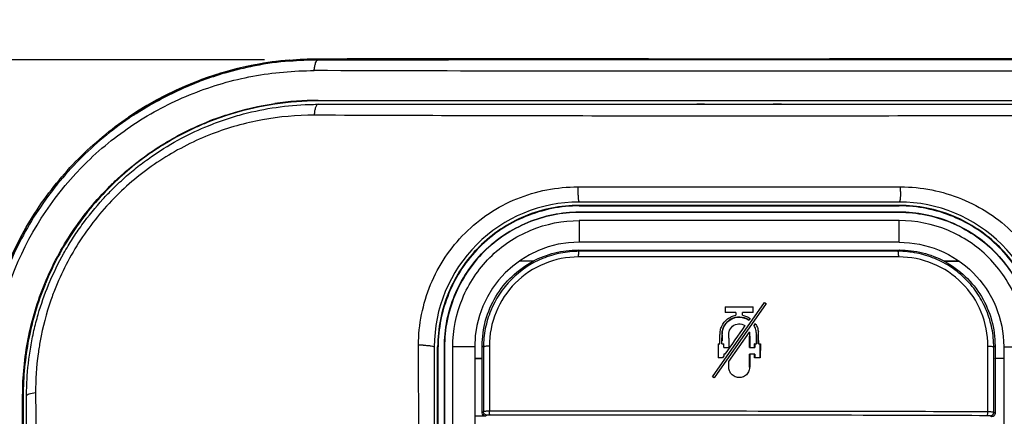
# Model space of a CAD drawing. Header units: inches. Extents: x 0 to 17, y 0 to 11.
# Tile 6 of 24: x 3.128 to 4.278, y 8.573 to 9.036. Entities that reach past the tile are written whole.
import ezdxf

# ---------------------------------------------------------------- set-up
doc = ezdxf.new("R2010")
doc.units = ezdxf.units.IN
doc.header["$LTSCALE"] = 0.935
doc.header["$MEASUREMENT"] = 0
doc.layers.get('0').update_dxf_attribs({"linetype": 'CONTINUOUS'})
doc.layers.add('1', color=7, linetype='CONTINUOUS')
doc.styles.get("Standard").update_dxf_attribs({"font": 'txt', "width": 0.8})
doc.dimstyles.new('DIMSTYLE_1', dxfattribs={"dimtxt": 0.15625, "dimasz": 0.1875, "dimexe": 0.125, "dimexo": 0.0625, "dimgap": 0.039062, "dimtad": 0, "dimtih": 1, "dimtoh": 1, "dimlfac": 2, "dimzin": 4, "dimdsep": 46, "dimtxsty": 'Standard', "dimblk": '_FILLED', "dimblk1": '_FILLED', "dimblk2": '_FILLED', "dimcen": 0.09, "dimazin": 1, "dimtfac": 1, "dimtofl": 0, "dimtmove": 0, "dimatfit": 3, "dimldrblk": '_FILLED', "dimfxl": 1, "dimtolj": 1, "dimtzin": 4, "dimarcsym": 0})
doc.dimstyles.new('DIMSTYLE_2', dxfattribs={"dimtxt": 0.15625, "dimasz": 0.1875, "dimexe": 0.125, "dimexo": 0.0625, "dimgap": 0.039062, "dimtad": 0, "dimtih": 1, "dimtoh": 1, "dimdec": 1, "dimlfac": 2, "dimzin": 4, "dimdsep": 46, "dimtxsty": 'Standard', "dimblk": '_FILLED', "dimblk1": '_FILLED', "dimblk2": '_FILLED', "dimcen": 0.09, "dimazin": 1, "dimtfac": 1, "dimtofl": 0, "dimtmove": 0, "dimatfit": 3, "dimldrblk": '_FILLED', "dimfxl": 1, "dimtolj": 1, "dimtzin": 4, "dimarcsym": 0})

# ---------------------------------------------------------------- blocks, each defined once
blk = doc.blocks.new('_FILLED')
at = {"color": 0, "linetype": 'ByBlock'}
blk.add_solid([(0, 0), (-1, 0.1667), (-1, -0.1667)], dxfattribs=at)
blk = doc.blocks.new('*D1')
at = {"color": 7, "linetype": 'Continuous', "transparency": 16777216}
for p, q in [((3.0826, 8.6592), (3.0826, 9.6639)), ((4.8543, 8.6592), (4.8543, 9.6639)), ((3.0826, 9.5389), (3.9684, 9.5389)), ((4.8543, 9.5389), (3.9684, 9.5389))]:
    blk.add_line(p, q, dxfattribs=at)
at = {"color": 7, "linetype": 'Continuous', "transparency": 16777216, "xscale": 0.1875, "yscale": 0.1875, "zscale": 0.1875}
for p, rotation in [((3.0826, 9.5389), 179.9999791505), ((4.8543, 9.5389), 359.9999791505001)]:
    blk.add_blockref('_FILLED', p, dxfattribs=dict(at, rotation=rotation))
at = {"color": 7, "linetype": 'Continuous', "transparency": 16777216, "insert": (3.9517, 9.7342), "char_height": 0.15625, "width": 0.25, "attachment_point": 2, "line_spacing_factor": 0.9}
blk.add_mtext('90', dxfattribs=at)
blk = doc.blocks.new('*D2')
at = {"color": 7, "linetype": 'Continuous', "transparency": 16777216}
for p, q in [((3.4139, 8.9894), (2.3095, 8.9894)), ((2.4345, 8.9894), (2.4345, 7.7104)), ((2.4345, 6.4314), (2.4345, 7.7104)), ((3.4138, 6.4314), (2.3095, 6.4314))]:
    blk.add_line(p, q, dxfattribs=at)
at = {"color": 7, "linetype": 'Continuous', "transparency": 16777216, "xscale": 0.1875, "yscale": 0.1875, "zscale": 0.1875}
for p, rotation in [((2.4345, 8.9894), 90.0000475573), ((2.4345, 6.4314), 270.0000475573)]:
    blk.add_blockref('_FILLED', p, dxfattribs=dict(at, rotation=rotation))
at = {"color": 7, "linetype": 'Continuous', "transparency": 16777216, "insert": (2.2392, 7.8081), "char_height": 0.15625, "width": 0.625, "attachment_point": 2, "rotation": 90, "line_spacing_factor": 0.9}
blk.add_mtext('129.9', dxfattribs=at)

msp = doc.modelspace()

# ---------------------------------------------------------------- linework, layer by layer
at = {"color": 7, "linetype": 'Continuous'}
for p, q in [((3.44274, 8.98902), (3.44285, 8.9879)), ((3.47638, 8.99046), (3.4764, 8.98938)), ((3.47638, 8.99046), (4.46052, 8.99046)), ((3.36692, 8.9749), (3.36728, 8.97372)), ((3.40254, 8.98226), (3.40202, 8.98216)), ((3.40246, 8.98344), (3.4027, 8.98229)), ((3.33154, 8.9628), (3.33202, 8.96163)), ((3.47629, 8.94124), (3.47628, 8.9419)), ((3.47628, 8.9419), (4.46054, 8.9419)), ((3.47628, 8.9419), (3.86855, 8.94187)), ((4.46054, 8.94124), (3.47629, 8.94124)), ((3.86855, 8.94187), (4.06817, 8.94187)), ((4.06817, 8.94187), (4.46054, 8.9419)), ((3.42591, 8.93755), (3.42582, 8.93821)), ((3.47629, 8.93731), (4.46054, 8.93731)), ((3.92783, 8.93731), (3.91894, 8.93731)), ((4.01789, 8.93731), (4.00821, 8.93731)), ((3.25481, 8.92224), (3.25558, 8.92111)), ((3.26303, 8.92767), (3.26378, 8.92653)), ((3.35508, 8.91923), (3.35484, 8.91986)), ((3.47623, 8.92451), (3.47177, 8.92453)), ((3.4763, 8.9245), (3.47177, 8.92451)), ((3.9206, 8.92353), (3.91886, 8.92353)), ((3.92065, 8.92355), (3.91891, 8.92355)), ((4.01623, 8.92353), (3.9206, 8.92353)), ((4.01792, 8.92355), (4.01618, 8.92355)), ((4.01797, 8.92353), (4.01623, 8.92353)), ((3.29703, 8.89094), (3.29668, 8.89153)), ((4.15542, 8.82314), (3.78141, 8.82314)), ((3.78141, 8.81867), (3.78141, 8.8192)), ((4.15542, 8.8192), (3.78141, 8.8192)), ((3.78141, 8.81875), (4.15542, 8.81875)), ((4.15542, 8.8192), (4.15542, 8.81867)), ((3.78141, 8.81123), (3.78141, 8.81133)), ((4.15542, 8.81133), (3.78141, 8.81133)), ((3.78141, 8.81123), (4.15542, 8.81123)), ((3.78141, 8.80148), (3.78141, 8.7762)), ((4.15542, 8.80148), (3.78141, 8.80148)), ((4.15542, 8.81123), (4.15542, 8.81133)), ((4.15542, 8.7762), (4.15542, 8.80148)), ((3.78139, 8.7656), (3.77988, 8.76711)), ((3.77988, 8.76707), (4.15561, 8.76706)), ((4.15539, 8.7762), (3.78141, 8.7762)), ((4.15529, 8.76678), (4.1541, 8.7656)), ((4.15561, 8.76711), (4.15529, 8.76678)), ((4.15475, 8.75896), (3.78067, 8.75898)), ((4.1541, 8.7656), (3.78139, 8.7656)), ((3.72747, 8.75392), (3.71196, 8.7539)), ((4.22543, 8.75389), (4.20805, 8.75391)), ((4.20809, 8.75405), (4.22524, 8.75403)), ((3.93715, 8.61907), (3.99778, 8.7058)), ((3.99978, 8.7044), (3.93902, 8.61776)), ((3.95207, 8.70076), (3.95208, 8.69421)), ((3.95207, 8.70076), (3.98476, 8.70076)), ((3.98475, 8.69421), (3.98476, 8.70076)), ((3.99778, 8.7058), (3.99978, 8.7044)), ((3.96446, 8.69421), (3.95208, 8.69421)), ((3.96446, 8.69421), (3.96446, 8.69078)), ((3.97237, 8.69077), (3.97238, 8.69421)), ((3.98475, 8.69421), (3.97238, 8.69421)), ((3.98104, 8.68725), (3.97966, 8.68529)), ((3.9857, 8.6789), (3.98558, 8.6789)), ((3.9857, 8.6789), (3.98719, 8.68103)), ((3.98719, 8.68121), (3.98719, 8.68103)), ((3.94837, 8.66777), (3.94827, 8.66778)), ((3.94827, 8.66099), (3.94828, 8.66437)), ((3.94838, 8.66438), (3.94828, 8.66437)), ((3.94838, 8.66438), (3.94837, 8.66099)), ((3.95623, 8.66395), (3.95624, 8.65327)), ((3.95623, 8.66395), (3.95624, 8.65327)), ((3.95625, 8.63679), (3.98032, 8.67121)), ((3.98032, 8.67121), (3.98037, 8.67147)), ((3.98059, 8.65327), (3.98061, 8.66625)), ((3.98071, 8.66625), (3.98061, 8.66625)), ((3.98071, 8.66625), (3.9807, 8.65337)), ((3.98845, 8.66853), (3.98855, 8.66853)), ((3.98846, 8.6575), (3.98845, 8.66853)), ((3.98855, 8.66853), (3.98856, 8.6574)), ((3.59375, 8.65384), (3.59375, 8.65589)), ((3.59438, 8.40902), (3.59375, 8.65384)), ((3.61212, 8.65385), (3.61211, 8.02589)), ((3.61605, 8.65384), (3.61657, 8.65384)), ((3.61606, 8.40904), (3.61605, 8.65384)), ((3.61661, 8.40905), (3.61657, 8.65384)), ((3.62393, 8.65384), (3.62393, 8.02589)), ((3.62393, 8.65384), (3.62404, 8.65384)), ((3.624, 8.02589), (3.62404, 8.65384)), ((3.65936, 8.65416), (3.63377, 8.65384)), ((3.63377, 8.02589), (3.63377, 8.65384)), ((3.65936, 8.65415), (3.65936, 8.02589)), ((3.66811, 8.65513), (3.66965, 8.65359)), ((3.66811, 8.64064), (3.66811, 8.65513)), ((3.66965, 8.65359), (3.66973, 8.57812)), ((3.67651, 8.65485), (3.67666, 8.57878)), ((3.94385, 8.6574), (3.94386, 8.64131)), ((3.94385, 8.6574), (3.94592, 8.6574)), ((3.94827, 8.6574), (3.94827, 8.66099)), ((3.94837, 8.66099), (3.94827, 8.66099)), ((3.94837, 8.6575), (3.94827, 8.6574)), ((3.94827, 8.6574), (3.95034, 8.6574)), ((3.95034, 8.6574), (3.95045, 8.6575)), ((3.95034, 8.65327), (3.95034, 8.6574)), ((3.95034, 8.65327), (3.95044, 8.65338)), ((3.95034, 8.65327), (3.95624, 8.65327)), ((3.9807, 8.65337), (3.98059, 8.65327)), ((3.98059, 8.65327), (3.9865, 8.65327)), ((3.98649, 8.6574), (3.98639, 8.6575)), ((3.98639, 8.65337), (3.98639, 8.6575)), ((3.9865, 8.65327), (3.98639, 8.65337)), ((3.98649, 8.6574), (3.9865, 8.65327)), ((3.98649, 8.6574), (3.98856, 8.6574)), ((3.98845, 8.6575), (3.98856, 8.6574)), ((3.99091, 8.6574), (3.99091, 8.66119)), ((3.99102, 8.6575), (3.99091, 8.6574)), ((3.99091, 8.6574), (3.99298, 8.6574)), ((3.99101, 8.66119), (3.99102, 8.6575)), ((3.99296, 8.64131), (3.99298, 8.6574)), ((3.99298, 8.6574), (3.99308, 8.6575)), ((3.99308, 8.6575), (3.99307, 8.64121)), ((4.25881, 8.57805), (4.25895, 8.65489)), ((4.26574, 8.57738), (4.26582, 8.65363)), ((4.26582, 8.65363), (4.26737, 8.65517)), ((4.26737, 8.65517), (4.26737, 8.64064)), ((4.27748, 8.65415), (4.30306, 8.65384)), ((3.65936, 8.64064), (3.66811, 8.64064)), ((3.65936, 8.64051), (3.66801, 8.6405)), ((3.668, 8.57697), (3.66801, 8.6405)), ((3.66801, 8.6405), (3.66811, 8.64064)), ((3.94882, 8.64131), (3.94386, 8.64131)), ((3.95033, 8.64345), (3.94882, 8.64131)), ((3.95033, 8.64542), (3.95033, 8.64345)), ((3.95171, 8.64542), (3.95033, 8.64542)), ((3.98058, 8.63004), (3.98059, 8.64543)), ((3.98059, 8.64543), (3.98069, 8.64532)), ((3.9865, 8.64543), (3.98059, 8.64543)), ((3.98069, 8.64532), (3.98068, 8.63004)), ((3.9864, 8.64532), (3.9865, 8.64543)), ((3.9864, 8.64121), (3.9864, 8.64532)), ((3.98651, 8.64131), (3.9864, 8.64121)), ((3.9865, 8.64543), (3.98651, 8.64131)), ((3.99296, 8.64131), (3.98651, 8.64131)), ((3.99307, 8.64121), (3.99296, 8.64131)), ((4.26737, 8.64064), (4.2775, 8.64065)), ((4.26747, 8.6405), (4.26737, 8.64064)), ((4.2775, 8.64051), (4.26747, 8.6405)), ((4.26747, 8.6405), (4.26749, 8.57623)), ((3.95615, 8.63682), (3.95625, 8.63679)), ((3.98068, 8.63004), (3.98058, 8.63004)), ((3.93902, 8.61776), (3.93715, 8.61907)), ((3.13182, 8.59677), (3.13114, 8.59676)), ((3.13115, 7.44519), (3.13114, 8.59676)), ((3.13182, 8.59677), (3.13179, 7.44518)), ((3.13182, 8.59677), (3.1318, 8.37048)), ((3.13574, 6.91645), (3.13574, 8.59676)), ((3.67195, 8.57304), (3.65936, 8.57303)), ((3.66973, 8.57812), (3.668, 8.57697)), ((3.67366, 8.57417), (3.67195, 8.57304)), ((3.67713, 8.57424), (3.67366, 8.57417)), ((4.2618, 8.57343), (4.25833, 8.57351)), ((4.26352, 8.57229), (4.2618, 8.57343)), ((4.26749, 8.57623), (4.26574, 8.57738))]:
    msp.add_line(p, q, dxfattribs=at)
for points in [[(3.47638, 8.99046), (3.6371, 8.99044), (3.80174, 8.99046), (3.96844, 8.99046), (4.13511, 8.99046), (4.2998, 8.99044), (4.46052, 8.99046)], [(3.86893, 8.94125), (3.67044, 8.94125), (3.47629, 8.94124)], [(4.46054, 8.94124), (4.26688, 8.94125), (4.0687, 8.94125)], [(3.62393, 8.65384), (3.62393, 8.63455), (3.62392, 8.6124), (3.62392, 8.58708), (3.62392, 8.55895), (3.62393, 8.46764)], [(3.13115, 7.44519), (3.13117, 7.73396), (3.13117, 8.02355), (3.13115, 8.31185), (3.13114, 8.59676)]]:
    msp.add_lwpolyline(points, dxfattribs=at)
for centre, radius, start, end in [((3.47639, 8.59799), 0.39247, 94.91881, 100.85476), ((3.47691, 8.59786), 0.39152, 94.991, 100.92655), ((3.47763, 8.59322), 0.39741, 106.17109, 111.56741), ((3.47679, 8.59591), 0.39459, 100.85376, 106.16224), ((3.47834, 8.59197), 0.39758, 101.12427, 106.22078), ((3.43574, 8.80843), 0.17696, 100.99177, 101.11347), ((3.47649, 8.59255), 0.34936, 90.03344, 98.33964), ((3.47658, 8.59228), 0.34897, 90.04832, 98.35481), ((3.48827, 8.57784), 0.41606, 122.77481, 124.13257), ((3.47856, 8.59354), 0.39625, 122.82293, 124.24375), ((3.47661, 8.59577), 0.34621, 110.59234, 112.09807), ((3.47594, 8.59757), 0.34362, 110.60164, 112.10695), ((3.48022, 8.59273), 0.35081, 134.58, 134.78101), ((3.92772, 8.83895), 0.14792, 179.26299, 180.02867), ((3.93112, 8.83893), 0.15133, 180.0214, 181.26816), ((4.00562, 8.83893), 0.15141, 358.73248, 359.97833), ((4.00903, 8.83895), 0.148, 359.97106, 0.73655), ((3.78138, 8.65387), 0.16926, 89.99169, 180.00829), ((4.15544, 8.65387), 0.16927, 359.9922, 90.00636), ((3.78141, 8.65415), 0.12205, 90, 180), ((3.47049, 8.59911), 0.33823, 157.61052, 157.81755), ((12.42321, 2.73059), 10.33206, 144.85108, 145.077113), ((4.29769, 8.6669), 0.34942, 179.8568, 180.41492), ((4.29351, 8.66689), 0.34514, 179.8543, 180.41758), ((3.59628, 8.54084), 0.11507, 89.95636, 91.26215), ((3.5963, 8.53668), 0.11924, 88.63306, 89.96838)]:
    msp.add_arc(centre, radius, start, end, dxfattribs=at)
for centre, major_axis, ratio, start_param, end_param in [((4.07981, 8.35512), (-0.35007, 0.44732), 0.1574991, 0.3613817, 0.3620274), ((3.85574, 8.35526), (0.3501, 0.44736), 0.1574839, -0.3629201, -0.3622785)]:
    msp.add_ellipse(centre, major_axis=major_axis, ratio=ratio, start_param=start_param, end_param=end_param, dxfattribs=at)
for points in [[(3.44274, 8.98902), (3.45392, 8.98998), (3.46516, 8.99041), (3.47638, 8.99046)], [(3.44285, 8.9879), (3.454, 8.98887), (3.4652, 8.98931), (3.4764, 8.98937)], [(3.98032, 8.67121), (3.98065, 8.66959), (3.98061, 8.66791), (3.98061, 8.66625)]]:
    msp.add_open_spline(points, degree=3, dxfattribs=at)
for points, knots in [([(3.47184, 8.97667), (3.47194, 8.97827), (3.47228, 8.98129), (3.47321, 8.98528), (3.47443, 8.98806), (3.47578, 8.9893), (3.4764, 8.98938)], [0, 0, 0, 0, 0.3437748, 0.6488943, 0.8673936, 1, 1, 1, 1]), ([(3.4764, 8.98938), (3.55757, 8.98942), (3.88561, 8.98957), (4.21364, 8.98951), (4.46051, 8.98938)], [0, 0, 0, 0, 0.2474531, 1, 1, 1, 1]), ([(3.09406, 8.60057), (3.09378, 8.64972), (3.11331, 8.75018), (3.18477, 8.85628), (3.26336, 8.91838), (3.32923, 8.95205), (3.39944, 8.97249), (3.44779, 8.97659), (3.47184, 8.97667)], [0, 0, 0, 0, 0.2496212, 0.5045165, 0.6309757, 0.7552149, 0.877865, 1, 1, 1, 1]), ([(4.46506, 8.97667), (4.29984, 8.97609), (3.96876, 8.9756), (3.63769, 8.97608), (3.47184, 8.97667)], [0, 0, 0, 0, 0.4990628, 1, 1, 1, 1]), ([(3.26304, 8.92767), (3.26848, 8.93117), (3.29043, 8.94452), (3.31367, 8.95574), (3.33154, 8.9628)], [0, 0, 0, 0, 0.251969, 1, 1, 1, 1]), ([(3.36728, 8.97372), (3.35834, 8.97111), (3.34652, 8.96722), (3.33492, 8.96278), (3.33202, 8.96163)], [0, 0, 0, 0, 0.7492576, 1, 1, 1, 1]), ([(3.26378, 8.92653), (3.2692, 8.93003), (3.29106, 8.94338), (3.31422, 8.95458), (3.33202, 8.96163)], [0, 0, 0, 0, 0.2521075, 1, 1, 1, 1]), ([(3.34812, 8.91227), (3.34943, 8.91281), (3.35376, 8.91454), (3.36119, 8.91732), (3.3736, 8.92157), (3.3955, 8.92803), (3.42718, 8.93448), (3.45619, 8.93705), (3.47267, 8.9373), (3.47611, 8.93731), (3.47629, 8.93731)], [0, 0, 0, 0, 0.0322864, 0.1064138, 0.1805412, 0.3287959, 0.6253055, 0.921815, 0.9959424, 1, 1, 1, 1]), ([(3.35485, 8.91986), (3.36059, 8.92202), (3.38372, 8.93002), (3.40769, 8.93554), (3.42582, 8.93821)], [0, 0, 0, 0, 0.2510414, 1, 1, 1, 1]), ([(3.42587, 8.93755), (3.41985, 8.93666), (3.39579, 8.93244), (3.37219, 8.92566), (3.35504, 8.91921)], [0, 0, 0, 0, 0.2494237, 1, 1, 1, 1]), ([(3.47629, 8.93731), (3.47568, 8.93731), (3.47473, 8.93652), (3.47393, 8.93516), (3.473, 8.9329), (3.4722, 8.9293), (3.47186, 8.9262), (3.47177, 8.9245)], [0, 0, 0, 0, 0.1284198, 0.2232804, 0.34122, 0.6407459, 1, 1, 1, 1]), ([(3.09029, 8.6736), (3.09524, 8.69835), (3.10995, 8.74739), (3.14584, 8.81548), (3.19439, 8.87527), (3.23388, 8.90803), (3.25481, 8.92223)], [0, 0, 0, 0, 0.2479736, 0.4995589, 0.7515016, 1, 1, 1, 1]), ([(3.2556, 8.92112), (3.23474, 8.90692), (3.20527, 8.88246), (3.17137, 8.84459), (3.14111, 8.80342), (3.11134, 8.74689), (3.09655, 8.69805), (3.09158, 8.67334)], [0, 0, 0, 0, 0.2487194, 0.3743988, 0.500431, 0.7515596, 1, 1, 1, 1]), ([(3.29668, 8.89152), (3.30067, 8.89395), (3.3167, 8.90329), (3.3335, 8.91132), (3.34637, 8.91655)], [0, 0, 0, 0, 0.2512555, 1, 1, 1, 1]), ([(3.47177, 8.92451), (3.4515, 8.92459), (3.41077, 8.92102), (3.3714, 8.90998), (3.3524, 8.90266)], [0, 0, 0, 0, 0.49882, 1, 1, 1, 1]), ([(3.91886, 8.92353), (3.88139, 8.92355), (3.73385, 8.92367), (3.58631, 8.92406), (3.47623, 8.92451)], [0, 0, 0, 0, 0.2539425, 1, 1, 1, 1]), ([(4.4606, 8.92448), (4.42442, 8.92434), (4.27688, 8.92382), (4.12933, 8.92357), (4.01797, 8.92353)], [0, 0, 0, 0, 0.2452086, 1, 1, 1, 1]), ([(3.23646, 8.83854), (3.24168, 8.84372), (3.24946, 8.85094), (3.2601, 8.85993), (3.27036, 8.8681), (3.28879, 8.88153), (3.31524, 8.89754), (3.3374, 8.90792), (3.34812, 8.91227)], [0, 0, 0, 0, 0.1642465, 0.2365157, 0.3087849, 0.4533233, 0.7424002, 1, 1, 1, 1]), ([(3.34663, 8.91592), (3.34236, 8.91419), (3.32533, 8.90687), (3.30889, 8.89817), (3.29701, 8.89093)], [0, 0, 0, 0, 0.2489285, 1, 1, 1, 1]), ([(3.3524, 8.90266), (3.33237, 8.89494), (3.29353, 8.87533), (3.25931, 8.84843), (3.24371, 8.83331)], [0, 0, 0, 0, 0.4969547, 1, 1, 1, 1]), ([(3.29701, 8.89093), (3.29132, 8.88746), (3.26881, 8.87283), (3.24802, 8.85556), (3.2337, 8.84136)], [0, 0, 0, 0, 0.2484385, 1, 1, 1, 1]), ([(3.23398, 8.8426), (3.23874, 8.84729), (3.25818, 8.86538), (3.27972, 8.88119), (3.29668, 8.89152)], [0, 0, 0, 0, 0.2517988, 1, 1, 1, 1]), ([(3.15706, 8.72807), (3.16577, 8.74925), (3.18748, 8.78999), (3.21685, 8.8256), (3.23311, 8.84173)], [0, 0, 0, 0, 0.4999007, 1, 1, 1, 1]), ([(3.2337, 8.84136), (3.21747, 8.82525), (3.18814, 8.78972), (3.16646, 8.74907), (3.15775, 8.72794)], [0, 0, 0, 0, 0.5001107, 1, 1, 1, 1]), ([(3.16137, 8.72638), (3.16166, 8.72708), (3.16691, 8.73971), (3.17436, 8.75494), (3.18417, 8.77184), (3.19108, 8.78298), (3.20393, 8.80185), (3.21968, 8.82124), (3.23249, 8.8346), (3.23646, 8.83854)], [0, 0, 0, 0, 0.0169374, 0.3033922, 0.3750059, 0.4466196, 0.589847, 0.8763019, 1, 1, 1, 1]), ([(3.59375, 8.65589), (3.59368, 8.67993), (3.60113, 8.71656), (3.62389, 8.7594), (3.65486, 8.79706), (3.70669, 8.83142), (3.75561, 8.84089), (3.7798, 8.84085)], [0, 0, 0, 0, 0.2486451, 0.3739668, 0.4994466, 0.7497591, 1, 1, 1, 1]), ([(3.7798, 8.84085), (3.8112, 8.84081), (3.93694, 8.84067), (4.06268, 8.84072), (4.15703, 8.84085)], [0, 0, 0, 0, 0.2496644, 1, 1, 1, 1]), ([(4.15703, 8.84085), (4.18124, 8.84089), (4.21807, 8.8335), (4.2612, 8.81084), (4.29903, 8.78008), (4.33362, 8.72864), (4.34315, 8.67992), (4.34308, 8.65589)], [0, 0, 0, 0, 0.2503961, 0.376079, 0.5016928, 0.7514987, 1, 1, 1, 1]), ([(3.24371, 8.83331), (3.22781, 8.81789), (3.19923, 8.78361), (3.17819, 8.74425), (3.16987, 8.72374)], [0, 0, 0, 0, 0.5002239, 1, 1, 1, 1]), ([(3.77983, 8.83558), (3.77986, 8.83393), (3.77998, 8.83095), (3.78027, 8.82746), (3.78058, 8.82527), (3.78083, 8.82415), (3.78103, 8.82349), (3.78129, 8.82314), (3.78141, 8.82314)], [0, 0, 0, 0, 0.3900415, 0.7064191, 0.8258905, 0.9148071, 0.9719108, 1, 1, 1, 1]), ([(4.157, 8.83558), (4.15696, 8.83393), (4.15685, 8.83095), (4.15656, 8.82746), (4.15625, 8.82527), (4.156, 8.82415), (4.1558, 8.82349), (4.15554, 8.82314), (4.15542, 8.82314)], [0, 0, 0, 0, 0.3900292, 0.7064048, 0.8258793, 0.9148013, 0.9719111, 1, 1, 1, 1]), ([(3.78141, 8.8192), (3.75993, 8.8192), (3.71645, 8.81061), (3.66143, 8.7738), (3.62464, 8.71879), (3.61605, 8.6753), (3.61605, 8.65384)], [0, 0, 0, 0, 0.249627, 0.4999715, 0.7505223, 1, 1, 1, 1]), ([(3.78144, 8.81867), (3.76005, 8.81867), (3.71681, 8.8099), (3.66172, 8.77355), (3.62549, 8.71843), (3.61656, 8.67521), (3.61657, 8.65382)], [0, 0, 0, 0, 0.2495509, 0.4998938, 0.7505549, 1, 1, 1, 1]), ([(4.32026, 8.65385), (4.32026, 8.67523), (4.31136, 8.71846), (4.2751, 8.77356), (4.22, 8.80988), (4.17678, 8.81867), (4.15538, 8.81867)], [0, 0, 0, 0, 0.2494496, 0.5001087, 0.7504533, 1, 1, 1, 1]), ([(4.32078, 8.65385), (4.32078, 8.67531), (4.31219, 8.71879), (4.27539, 8.77381), (4.22037, 8.81061), (4.17689, 8.8192), (4.15542, 8.8192)], [0, 0, 0, 0, 0.249478, 0.5000286, 0.7503732, 1, 1, 1, 1]), ([(3.62393, 8.65385), (3.62393, 8.66409), (3.62589, 8.68468), (3.63492, 8.71438), (3.64964, 8.74179), (3.67574, 8.77391), (3.71976, 8.80278), (3.76101, 8.81132), (3.78146, 8.81133)], [0, 0, 0, 0, 0.1247696, 0.2500247, 0.375608, 0.5012821, 0.7510292, 1, 1, 1, 1]), ([(3.78141, 8.81123), (3.76098, 8.81122), (3.71969, 8.80283), (3.66714, 8.76809), (3.63248, 8.71553), (3.62405, 8.67426), (3.62404, 8.65384)], [0, 0, 0, 0, 0.249677, 0.5000245, 0.7505416, 1, 1, 1, 1]), ([(3.63377, 8.65385), (3.63377, 8.67301), (3.64143, 8.71182), (3.67428, 8.76094), (3.7234, 8.79382), (3.76223, 8.80148), (3.78141, 8.80148)], [0, 0, 0, 0, 0.2494705, 0.4999353, 0.7502866, 1, 1, 1, 1]), ([(4.3129, 8.65384), (4.3129, 8.67428), (4.30473, 8.7157), (4.26967, 8.7681), (4.21727, 8.80315), (4.17587, 8.81133), (4.15542, 8.81133)], [0, 0, 0, 0, 0.2494776, 0.5000979, 0.7504576, 1, 1, 1, 1]), ([(4.15542, 8.81123), (4.17586, 8.81122), (4.21724, 8.80304), (4.2696, 8.768), (4.30461, 8.71565), (4.31278, 8.67427), (4.31278, 8.65384)], [0, 0, 0, 0, 0.2496631, 0.5000192, 0.7505169, 1, 1, 1, 1]), ([(4.30306, 8.65384), (4.30302, 8.66351), (4.30121, 8.68246), (4.29288, 8.71024), (4.27923, 8.73608), (4.25448, 8.7663), (4.21341, 8.79383), (4.17467, 8.80148), (4.15542, 8.80148)], [0, 0, 0, 0, 0.1255125, 0.2454735, 0.3745559, 0.5022798, 0.749975, 1, 1, 1, 1]), ([(3.72744, 8.75406), (3.73546, 8.7583), (3.7526, 8.76485), (3.77082, 8.76706), (3.77988, 8.76706)], [0, 0, 0, 0, 0.5004432, 1, 1, 1, 1]), ([(4.15539, 8.77614), (4.17122, 8.77614), (4.20327, 8.76984), (4.24391, 8.74279), (4.2711, 8.70226), (4.27742, 8.67021), (4.27741, 8.65442)], [0, 0, 0, 0, 0.2495302, 0.5001085, 0.7508872, 1, 1, 1, 1]), ([(4.15561, 8.76711), (4.16468, 8.7671), (4.18291, 8.76487), (4.20006, 8.75831), (4.20809, 8.75405)], [0, 0, 0, 0, 0.4995597, 1, 1, 1, 1]), ([(3.78139, 8.76556), (3.77408, 8.76555), (3.7594, 8.7641), (3.73128, 8.75559), (3.70008, 8.73476), (3.67943, 8.70349), (3.67106, 8.67545), (3.66965, 8.66085), (3.66966, 8.65359)], [0, 0, 0, 0, 0.1253175, 0.25083, 0.5009739, 0.7506281, 0.8755288, 1, 1, 1, 1]), ([(3.78067, 8.75899), (3.7671, 8.75899), (3.73963, 8.7536), (3.70487, 8.73041), (3.68177, 8.69569), (3.67648, 8.66833), (3.67651, 8.65485)], [0, 0, 0, 0, 0.2502796, 0.5011574, 0.7514486, 1, 1, 1, 1]), ([(3.78067, 8.75899), (3.78069, 8.75984), (3.78074, 8.76139), (3.78086, 8.76322), (3.781, 8.76438), (3.78111, 8.76499), (3.78122, 8.76535), (3.78132, 8.76556), (3.78139, 8.76558)], [0, 0, 0, 0, 0.3824582, 0.6978743, 0.8186141, 0.910144, 0.9702109, 1, 1, 1, 1]), ([(4.15475, 8.75901), (4.15474, 8.75986), (4.15469, 8.76141), (4.15457, 8.76324), (4.15443, 8.7644), (4.15432, 8.76501), (4.15421, 8.76537), (4.15411, 8.76558), (4.15405, 8.7656)], [0, 0, 0, 0, 0.3825383, 0.6980099, 0.8187588, 0.9102805, 0.970311, 1, 1, 1, 1]), ([(4.26578, 8.65363), (4.26578, 8.66089), (4.26438, 8.67547), (4.25808, 8.69654), (4.24777, 8.71604), (4.23381, 8.73318), (4.21674, 8.74726), (4.19723, 8.75771), (4.17609, 8.76414), (4.16141, 8.76559), (4.1541, 8.7656)], [0, 0, 0, 0, 0.1241641, 0.2487378, 0.3737111, 0.4989594, 0.6243339, 0.749699, 0.8749403, 1, 1, 1, 1]), ([(4.25895, 8.65489), (4.25897, 8.66836), (4.25366, 8.69572), (4.23057, 8.73044), (4.19581, 8.75364), (4.16833, 8.75901), (4.15475, 8.75901)], [0, 0, 0, 0, 0.248539, 0.4987926, 0.7496505, 1, 1, 1, 1]), ([(3.66811, 8.65513), (3.66811, 8.66516), (3.67083, 8.68535), (3.68284, 8.71342), (3.70196, 8.73728), (3.71857, 8.7492), (3.72747, 8.75392)], [0, 0, 0, 0, 0.2491781, 0.4992024, 0.7496462, 1, 1, 1, 1]), ([(4.20805, 8.75391), (4.21694, 8.74919), (4.23353, 8.73727), (4.25262, 8.71341), (4.26461, 8.68537), (4.26732, 8.66519), (4.26732, 8.65517)], [0, 0, 0, 0, 0.250357, 0.5007985, 0.7508181, 1, 1, 1, 1]), ([(3.13114, 8.59676), (3.13113, 8.61901), (3.13546, 8.66395), (3.14848, 8.70719), (3.15706, 8.72807)], [0, 0, 0, 0, 0.4963545, 1, 1, 1, 1]), ([(3.15729, 8.72681), (3.14885, 8.7061), (3.13608, 8.66327), (3.1318, 8.61878), (3.13181, 8.59676)], [0, 0, 0, 0, 0.5037995, 1, 1, 1, 1]), ([(3.13574, 8.59676), (3.13575, 8.59975), (3.13581, 8.60595), (3.13661, 8.62498), (3.1391, 8.64737), (3.1442, 8.67298), (3.15058, 8.69755), (3.15674, 8.71514), (3.16137, 8.72638)], [0, 0, 0, 0, 0.0680537, 0.1410703, 0.4331366, 0.5791698, 0.7252029, 1, 1, 1, 1]), ([(3.16987, 8.72374), (3.16781, 8.71867), (3.16015, 8.69825), (3.1546, 8.67704), (3.15164, 8.66097)], [0, 0, 0, 0, 0.2509198, 1, 1, 1, 1]), ([(3.94592, 8.6574), (3.94592, 8.65917), (3.94594, 8.6627), (3.94583, 8.668), (3.94617, 8.67332), (3.94791, 8.6784), (3.95079, 8.68291), (3.95462, 8.68668), (3.95926, 8.68942), (3.96271, 8.69046), (3.96446, 8.69078)], [0, 0, 0, 0, 0.1246815, 0.2493514, 0.3739475, 0.4985799, 0.6235216, 0.7487483, 0.8742438, 1, 1, 1, 1]), ([(3.97966, 8.68529), (3.97662, 8.68733), (3.96925, 8.68985), (3.95988, 8.68743), (3.95394, 8.68298), (3.9511, 8.67926), (3.94957, 8.67591), (3.94874, 8.67327), (3.94831, 8.67053), (3.94827, 8.6687), (3.94827, 8.66778)], [0, 0, 0, 0, 0.2494162, 0.4989082, 0.6245128, 0.7497271, 0.812352, 0.8749748, 0.937466, 1, 1, 1, 1]), ([(3.94837, 8.66772), (3.94837, 8.66864), (3.94841, 8.67047), (3.94883, 8.6732), (3.94965, 8.67584), (3.95118, 8.67919), (3.95401, 8.68291), (3.95995, 8.68734), (3.96931, 8.68974), (3.97666, 8.6872), (3.97969, 8.68514)], [0, 0, 0, 0, 0.0625378, 0.1250325, 0.1876554, 0.2502838, 0.3755016, 0.5011116, 0.7505968, 1, 1, 1, 1]), ([(3.97237, 8.69077), (3.97392, 8.69049), (3.97696, 8.68963), (3.97974, 8.68813), (3.98104, 8.68725)], [0, 0, 0, 0, 0.5003706, 1, 1, 1, 1]), ([(3.95623, 8.66395), (3.95623, 8.66523), (3.95621, 8.66714), (3.95624, 8.66971), (3.95679, 8.67349), (3.96012, 8.67868), (3.96767, 8.68163), (3.97299, 8.6802), (3.97511, 8.6788)], [0, 0, 0, 0, 0.1257754, 0.188642, 0.2515301, 0.4999965, 0.7498617, 1, 1, 1, 1]), ([(3.98855, 8.66853), (3.98855, 8.67033), (3.98811, 8.67398), (3.98663, 8.67734), (3.9857, 8.6789)], [0, 0, 0, 0, 0.4996092, 1, 1, 1, 1]), ([(3.98719, 8.68103), (3.98815, 8.6796), (3.98979, 8.67654), (3.99059, 8.67315), (3.99077, 8.67144)], [0, 0, 0, 0, 0.5004827, 1, 1, 1, 1]), ([(3.99091, 8.66119), (3.99091, 8.6629), (3.99092, 8.66631), (3.99094, 8.66974), (3.99077, 8.67144)], [0, 0, 0, 0, 0.5001252, 1, 1, 1, 1]), ([(3.15164, 8.66097), (3.15072, 8.65594), (3.14751, 8.63587), (3.14616, 8.61551), (3.14625, 8.6003)], [0, 0, 0, 0, 0.2518439, 1, 1, 1, 1]), ([(3.59915, 8.65588), (3.60086, 8.65584), (3.60397, 8.6557), (3.60797, 8.6553), (3.61056, 8.65479), (3.61178, 8.65433), (3.61211, 8.65399), (3.61211, 8.65385)], [0, 0, 0, 0, 0.3845215, 0.6991015, 0.9084758, 0.9675987, 1, 1, 1, 1]), ([(3.67651, 8.65485), (3.67562, 8.65483), (3.67401, 8.65475), (3.67191, 8.6545), (3.67053, 8.65419), (3.66985, 8.65388), (3.66967, 8.65368), (3.66965, 8.65359)], [0, 0, 0, 0, 0.3725309, 0.6832522, 0.8966158, 0.960874, 1, 1, 1, 1]), ([(4.25895, 8.65489), (4.25983, 8.65487), (4.26145, 8.65479), (4.26355, 8.65454), (4.26493, 8.65423), (4.2656, 8.65392), (4.26578, 8.65372), (4.2658, 8.65363)], [0, 0, 0, 0, 0.3725253, 0.6832719, 0.8966539, 0.9609036, 1, 1, 1, 1]), ([(4.2775, 8.65442), (4.27747, 8.60219), (4.27738, 8.39268), (4.27744, 8.18317), (4.27757, 8.02589)], [0, 0, 0, 0, 0.2493015, 1, 1, 1, 1]), ([(3.98058, 8.63004), (3.98053, 8.6282), (3.97967, 8.62447), (3.97603, 8.62003), (3.97071, 8.61773), (3.96499, 8.61816), (3.96072, 8.62037), (3.95826, 8.62321), (3.95662, 8.62657), (3.95595, 8.63124), (3.95625, 8.63493), (3.95625, 8.63679)], [0, 0, 0, 0, 0.1243821, 0.2490239, 0.3740948, 0.4996281, 0.6248175, 0.6875449, 0.7501694, 0.8748703, 1, 1, 1, 1]), ([(3.13574, 8.59676), (3.13574, 8.59723), (3.13671, 8.59834), (3.14025, 8.59975), (3.14367, 8.60028), (3.14625, 8.60051)], [0, 0, 0, 0, 0.1225359, 0.3305506, 1, 1, 1, 1]), ([(3.14625, 8.6003), (3.1477, 8.3226), (3.14914, 7.76543), (3.14804, 7.20825), (3.14676, 6.92878)], [0, 0, 0, 0, 0.4984139, 1, 1, 1, 1]), ([(3.67195, 8.57304), (3.67095, 8.57304), (3.66885, 8.57387), (3.668, 8.57596), (3.668, 8.57697)], [0, 0, 0, 0, 0.4996995, 1, 1, 1, 1]), ([(3.67666, 8.57878), (3.67577, 8.57877), (3.67414, 8.57873), (3.67223, 8.57862), (3.671, 8.57848), (3.67036, 8.57838), (3.66997, 8.57828), (3.66975, 8.57819), (3.66973, 8.57812)], [0, 0, 0, 0, 0.3809386, 0.6975743, 0.8191739, 0.9111806, 0.9712716, 1, 1, 1, 1]), ([(3.67366, 8.57417), (3.67266, 8.57417), (3.67056, 8.57502), (3.66973, 8.57712), (3.66973, 8.57812)], [0, 0, 0, 0, 0.4999662, 1, 1, 1, 1]), ([(3.67713, 8.57424), (3.67708, 8.57424), (3.67699, 8.57439), (3.67692, 8.57466), (3.67683, 8.5751), (3.67673, 8.57593), (3.67666, 8.57718), (3.67665, 8.57823), (3.67666, 8.57878)], [0, 0, 0, 0, 0.0313297, 0.0949899, 0.1921199, 0.3188865, 0.6391991, 1, 1, 1, 1]), ([(4.25881, 8.57805), (4.21038, 8.57819), (4.01633, 8.57866), (3.82229, 8.57883), (3.67666, 8.57878)], [0, 0, 0, 0, 0.2495523, 1, 1, 1, 1]), ([(4.25833, 8.57351), (4.20999, 8.57367), (4.01625, 8.57422), (3.82252, 8.57436), (3.67713, 8.57424)], [0, 0, 0, 0, 0.2495529, 1, 1, 1, 1]), ([(4.25833, 8.57351), (4.25838, 8.57351), (4.25847, 8.57366), (4.25855, 8.57393), (4.25863, 8.57437), (4.25873, 8.5752), (4.25881, 8.57645), (4.25882, 8.5775), (4.25881, 8.57805)], [0, 0, 0, 0, 0.0312172, 0.0948389, 0.1919637, 0.3187449, 0.6391215, 1, 1, 1, 1]), ([(4.26574, 8.57738), (4.26573, 8.57745), (4.2655, 8.57754), (4.26512, 8.57764), (4.26447, 8.57775), (4.26325, 8.57788), (4.26133, 8.578), (4.2597, 8.57804), (4.25881, 8.57805)], [0, 0, 0, 0, 0.0286836, 0.0887064, 0.1806429, 0.3021895, 0.6188376, 1, 1, 1, 1]), ([(4.2618, 8.57343), (4.26281, 8.57343), (4.26491, 8.57428), (4.26575, 8.57638), (4.26574, 8.57738)], [0, 0, 0, 0, 0.4999662, 1, 1, 1, 1]), ([(4.26749, 8.57623), (4.26749, 8.57522), (4.26663, 8.57312), (4.26453, 8.57229), (4.26352, 8.57229)], [0, 0, 0, 0, 0.5002192, 1, 1, 1, 1])]:
    msp.add_open_spline(points, degree=3, knots=knots, dxfattribs=at)
at = {"layer": '1', "color": 7, "linetype": 'Continuous'}
for p, q in [((3.86237, 8.99046), (3.5104, 8.99046)), ((4.41661, 8.99046), (4.07376, 8.99046))]:
    msp.add_line(p, q, dxfattribs=at)
for start, end in [(94.9087, 124.23193), (150.09826, 170.52569)]:
    msp.add_arc((3.47629, 8.59676), 0.3937, start, end, dxfattribs=at)

# ---------------------------------------------------------------- dimensions: what is measured, and where the dimension line sits
at = {"color": 7, "linetype": 'Continuous'}
for base, p1, p2, angle, dimstyle, picture, middle in [((4.85426, 9.53888), (3.08256, 8.59671), (4.85426, 8.59667), 359.99998, 'DIMSTYLE_1', '*D1', (3.95165, 9.53888)), ((2.43454, 6.4314), (3.4764, 8.98938), (3.47631, 6.4314), 270.00005, 'DIMSTYLE_2', '*D2', (2.43454, 7.82369))]:
    dim = msp.add_linear_dim(base=base, p1=p1, p2=p2, angle=angle, dimstyle=dimstyle, override={"dimtad": 1, "dimtih": 0, "dimtoh": 0}, dxfattribs=at)
    dim.commit()
    dim.dimension.update_dxf_attribs({"geometry": picture, "text_midpoint": middle, "dimtype": 160})

doc.saveas('drawing.dxf')
